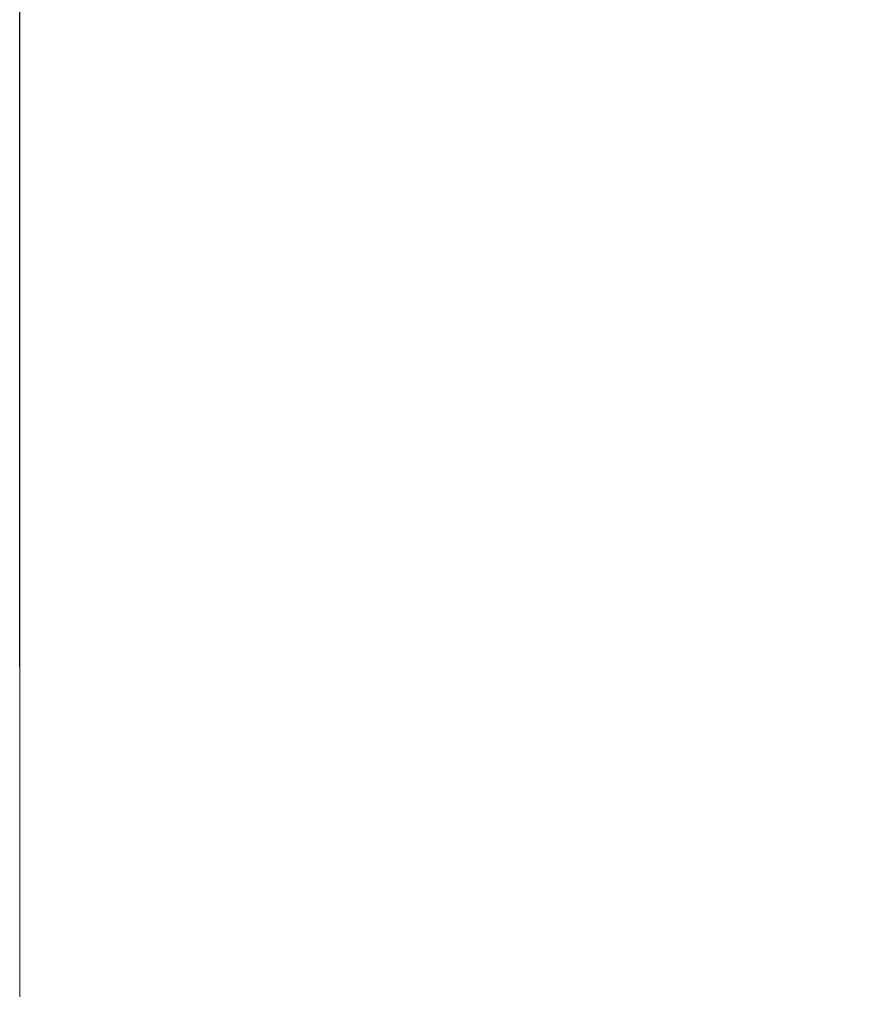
# Model space of a CAD drawing. Header units: millimetres. Extents: x 18 to 610, y -123 to 280.
# Tile 77 of 87: x 451 to 462, y 240 to 253. Entities that reach past the tile are written whole.
import ezdxf

# ---------------------------------------------------------------- set-up
doc = ezdxf.new("R2010")
doc.units = ezdxf.units.MM
doc.linetypes.add('CENTER', pattern=[8, 4.5, -1.5, 0.5, -1.5])
doc.styles.add('Arial', font='Arial.ttf', dxfattribs={"height": 5})
doc.dimstyles.get("Standard").update_dxf_attribs({"dimtxt": 5, "dimasz": 5, "dimexe": 0.18, "dimexo": 0.0625, "dimgap": 0.09, "dimtad": 0, "dimtih": 1, "dimtoh": 1, "dimdec": 4, "dimzin": 0, "dimdsep": 46, "dimtxsty": 'Arial', "dimcen": 0.09, "dimadec": 0, "dimazin": 0, "dimtfac": 1, "dimtdec": 4, "dimtofl": 0, "dimtmove": 0, "dimatfit": 3, "dimfxl": 0, "dimtolj": 1, "dimtzin": 0, "dimarcsym": 0})

# ---------------------------------------------------------------- blocks, each defined once
blk = doc.blocks.new('*D8')
at = {"color": 0, "lineweight": -2}
for p, q in [((450.688, 244.405), (450.688, 273.002)), ((582.688, 221.386), (582.688, 273.002)), ((455.688, 271.602), (577.688, 271.602))]:
    blk.add_line(p, q, dxfattribs=at)
at = {"color": 0}
for points in [[(455.688, 272.435), (455.688, 270.768), (450.688, 271.602)], [(577.688, 270.768), (577.688, 272.435), (582.688, 271.602)]]:
    blk.add_solid(points, dxfattribs=at)
at = {"layer": 'Defpoints', "color": 0}
for p in [(582.688, 271.602), (450.688, 244.405), (582.688, 221.386)]:
    blk.add_point(p, dxfattribs=at)
at = {"color": 0, "lineweight": 9, "insert": (516.688, 276.654), "char_height": 5, "attachment_point": 5, "style": 'Arial'}
blk.add_mtext('\\A1;132.0', dxfattribs=at)
blk = doc.blocks.new('BlockOfViews_5')
at = {"color": 6, "linetype": 'CENTER', "lineweight": 9}
blk.add_lwpolyline([(450.688, 244.405), (450.688, 66.118)], dxfattribs=at)

msp = doc.modelspace()

# ---------------------------------------------------------------- block references
msp.add_blockref('BlockOfViews_5', (0, 0))

# ---------------------------------------------------------------- dimensions: what is measured, and where the dimension line sits
at = {"lineweight": 9}
dim = msp.add_linear_dim(base=(582.688, 271.602), p1=(450.688, 244.405), p2=(582.688, 221.386), dimstyle='Standard', override={"dimtxt": 5, "dimasz": 5, "dimexe": 1.4, "dimexo": 0, "dimgap": 2.5, "dimtad": 1, "dimtih": 0, "dimtoh": 1, "dimdec": 1, "dimlfac": 1, "dimpost": '<>', "dimsah": 1, "dimse1": 0, "dimse2": 0, "dimtix": 1}, dxfattribs=at)
dim.commit()
dim.dimension.update_dxf_attribs({"geometry": '*D8', "text_midpoint": (516.688, 271.602), "dimtype": 160})

doc.saveas('drawing.dxf')
